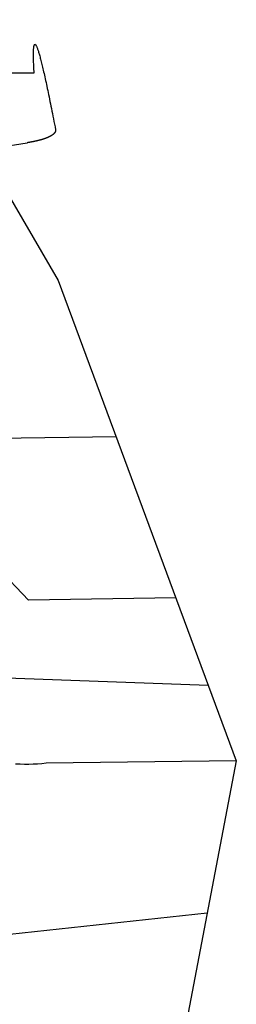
# Model space of a CAD drawing. Extents: x 562 to 7231, y 6017 to 11876.
# Tile 54 of 66: x 5639 to 5772, y 8689 to 9295. Entities that reach past the tile are written whole.
import ezdxf

# ---------------------------------------------------------------- set-up
doc = ezdxf.new("R2010")
doc.units = 0
doc.layers.add('CAR', color=10, linetype='CONTINUOUS')

msp = doc.modelspace()

# ---------------------------------------------------------------- linework, layer by layer
at = {"layer": 'CAR'}
for p, q in [((5569.176, 9295.436), (5662.585, 9134.866)), ((5583.491, 9262.516), (5647.839, 9262.715)), ((5615.88, 9215.151), (5643.501, 9219.636)), ((5662.585, 9134.866), (5772.052, 8839.061)), ((5486.454, 9035.813), (5698.185, 9038.667)), ((5644.444, 8937.833), (5620.217, 8963.238)), ((5734.923, 8939.391), (5644.444, 8937.833)), ((5595.657, 8891.309), (5754.866, 8885.501)), ((5772.052, 8839.061), (5655.159, 8837.485)), ((5772.052, 8839.061), (5737.301, 8656.485)), ((5341.507, 8701.01), (5754.21, 8745.32))]:
    msp.add_line(p, q, dxfattribs=at)
for points in [[(5647.84, 9262.71, 0), (5647.78, 9263.71, 0), (5647.73, 9264.68, 0), (5647.68, 9265.61, 0), (5647.64, 9266.52, 0), (5647.6, 9267.4, 0), (5647.57, 9268.25, 0), (5647.53, 9269.07, 0), (5647.51, 9269.86, 0), (5647.48, 9270.63, 0), (5647.47, 9271.36, 0), (5647.45, 9272.07, 0), (5647.44, 9272.74, 0), (5647.43, 9273.39, 0), (5647.43, 9274.01, 0), (5647.43, 9274.6, 0), (5647.44, 9275.16, 0), (5647.45, 9275.69, 0), (5647.47, 9276.19, 0), (5647.48, 9276.66, 0), (5647.51, 9277.1, 0), (5647.53, 9277.52, 0), (5647.56, 9277.9, 0), (5647.6, 9278.26, 0), (5647.64, 9278.59, 0), (5647.68, 9278.89, 0), (5647.73, 9279.16, 0), (5647.78, 9279.4, 0), (5647.84, 9279.61, 0), (5647.9, 9279.79, 0), (5647.96, 9279.94, 0), (5648.03, 9280.07, 0), (5648.1, 9280.16, 0), (5648.18, 9280.23, 0), (5648.26, 9280.27, 0), (5648.34, 9280.27, 0), (5648.43, 9280.25, 0), (5648.53, 9280.2, 0), (5648.62, 9280.13, 0), (5648.72, 9280.02, 0), (5648.83, 9279.88, 0), (5648.94, 9279.71, 0), (5649.05, 9279.52, 0), (5649.17, 9279.3, 0), (5649.29, 9279.04, 0), (5649.42, 9278.76, 0), (5649.55, 9278.45, 0), (5649.68, 9278.11, 0), (5649.82, 9277.74, 0), (5649.97, 9277.34, 0), (5650.11, 9276.91, 0), (5650.26, 9276.46, 0), (5650.42, 9275.97, 0), (5650.58, 9275.46, 0), (5650.74, 9274.91, 0), (5650.91, 9274.34, 0), (5651.08, 9273.74, 0), (5651.26, 9273.11, 0), (5651.44, 9272.45, 0), (5651.62, 9271.76, 0), (5651.81, 9271.04, 0), (5652, 9270.3, 0), (5652.2, 9269.52, 0), (5652.4, 9268.72, 0), (5652.6, 9267.88, 0), (5652.81, 9267.02, 0), (5653.02, 9266.13, 0), (5653.24, 9265.21, 0), (5653.46, 9264.26, 0), (5653.69, 9263.28, 0), (5653.92, 9262.27, 0), (5654.15, 9261.23, 0), (5654.39, 9260.17, 0), (5654.63, 9259.07, 0), (5654.88, 9257.95, 0), (5655.13, 9256.8, 0), (5655.38, 9255.61, 0), (5655.64, 9254.4, 0), (5655.9, 9253.16, 0), (5656.17, 9251.89, 0), (5656.44, 9250.59, 0), (5656.72, 9249.27, 0), (5657, 9247.91, 0), (5657.28, 9246.53, 0), (5657.57, 9245.11, 0), (5657.86, 9243.67, 0), (5658.15, 9242.2, 0), (5658.45, 9240.69, 0), (5658.76, 9239.16, 0), (5659.07, 9237.6, 0), (5659.38, 9236.01, 0), (5659.7, 9234.4, 0), (5660.02, 9232.75, 0), (5660.34, 9231.07, 0), (5660.67, 9229.37, 0), (5661, 9227.64, 0)], [(5661, 9227.64, 0), (5661.01, 9227.55, 0), (5661.01, 9227.46, 0), (5661.01, 9227.38, 0), (5661.01, 9227.29, 0), (5661, 9227.2, 0), (5660.99, 9227.12, 0), (5660.98, 9227.03, 0), (5660.97, 9226.95, 0), (5660.95, 9226.86, 0), (5660.93, 9226.78, 0), (5660.91, 9226.7, 0), (5660.88, 9226.61, 0), (5660.85, 9226.53, 0), (5660.82, 9226.45, 0), (5660.79, 9226.37, 0), (5660.75, 9226.29, 0), (5660.71, 9226.2, 0), (5660.67, 9226.12, 0), (5660.63, 9226.04, 0), (5660.58, 9225.96, 0), (5660.53, 9225.88, 0), (5660.48, 9225.81, 0), (5660.42, 9225.73, 0), (5660.36, 9225.65, 0), (5660.3, 9225.57, 0), (5660.24, 9225.49, 0), (5660.17, 9225.42, 0), (5660.1, 9225.34, 0), (5660.03, 9225.26, 0), (5659.96, 9225.19, 0), (5659.88, 9225.11, 0), (5659.81, 9225.04, 0), (5659.72, 9224.96, 0), (5659.64, 9224.89, 0), (5659.56, 9224.81, 0), (5659.47, 9224.74, 0), (5659.38, 9224.66, 0), (5659.28, 9224.59, 0), (5659.19, 9224.52, 0), (5659.09, 9224.45, 0), (5658.99, 9224.37, 0), (5658.89, 9224.3, 0), (5658.78, 9224.23, 0), (5658.68, 9224.16, 0), (5658.57, 9224.09, 0), (5658.46, 9224.02, 0), (5658.34, 9223.95, 0), (5658.23, 9223.88, 0), (5658.11, 9223.81, 0), (5657.99, 9223.75, 0), (5657.87, 9223.68, 0), (5657.74, 9223.61, 0), (5657.62, 9223.54, 0), (5657.49, 9223.48, 0), (5657.36, 9223.41, 0), (5657.22, 9223.34, 0), (5657.09, 9223.28, 0), (5656.95, 9223.21, 0), (5656.81, 9223.15, 0), (5656.67, 9223.08, 0), (5656.53, 9223.02, 0), (5656.38, 9222.96, 0), (5656.24, 9222.89, 0), (5656.09, 9222.83, 0), (5655.94, 9222.77, 0), (5655.78, 9222.71, 0), (5655.63, 9222.64, 0), (5655.47, 9222.58, 0), (5655.31, 9222.52, 0), (5655.15, 9222.46, 0), (5654.99, 9222.4, 0), (5654.83, 9222.34, 0), (5654.66, 9222.28, 0), (5654.49, 9222.22, 0), (5654.33, 9222.16, 0), (5654.15, 9222.1, 0), (5653.98, 9222.05, 0), (5653.81, 9221.99, 0), (5653.63, 9221.93, 0), (5653.45, 9221.88, 0), (5653.27, 9221.82, 0), (5653.09, 9221.76, 0), (5652.91, 9221.71, 0), (5652.72, 9221.65, 0), (5652.54, 9221.6, 0), (5652.35, 9221.54, 0), (5652.16, 9221.49, 0), (5651.97, 9221.43, 0), (5651.78, 9221.38, 0), (5651.58, 9221.33, 0), (5651.39, 9221.28, 0), (5651.19, 9221.22, 0), (5650.99, 9221.17, 0), (5650.79, 9221.12, 0), (5650.59, 9221.07, 0), (5650.39, 9221.02, 0), (5650.19, 9220.97, 0), (5649.98, 9220.92, 0), (5649.77, 9220.87, 0), (5649.56, 9220.82, 0), (5649.35, 9220.77, 0), (5649.14, 9220.72, 0), (5648.93, 9220.67, 0), (5648.72, 9220.63, 0), (5648.5, 9220.58, 0), (5648.29, 9220.53, 0), (5648.07, 9220.49, 0), (5647.85, 9220.44, 0), (5647.63, 9220.39, 0), (5647.41, 9220.35, 0), (5647.19, 9220.3, 0), (5646.97, 9220.26, 0), (5646.74, 9220.21, 0), (5646.52, 9220.17, 0), (5646.29, 9220.13, 0), (5646.06, 9220.08, 0), (5645.83, 9220.04, 0), (5645.6, 9220, 0), (5645.37, 9219.96, 0), (5645.14, 9219.91, 0), (5644.91, 9219.87, 0), (5644.67, 9219.83, 0), (5644.44, 9219.79, 0), (5644.2, 9219.75, 0), (5643.96, 9219.71, 0), (5643.73, 9219.67, 0), (5643.49, 9219.63, 0)], [(5655.16, 8837.49, 0), (5652.56, 8837.21, 0), (5649.94, 8836.99, 0), (5647.29, 8836.85, 0), (5644.62, 8836.78, 0), (5641.93, 8836.77, 0), (5639.2, 8836.84, 0), (5636.46, 8836.97, 0)]]:
    msp.add_polyline3d(points, dxfattribs=at)

doc.saveas('drawing.dxf')
